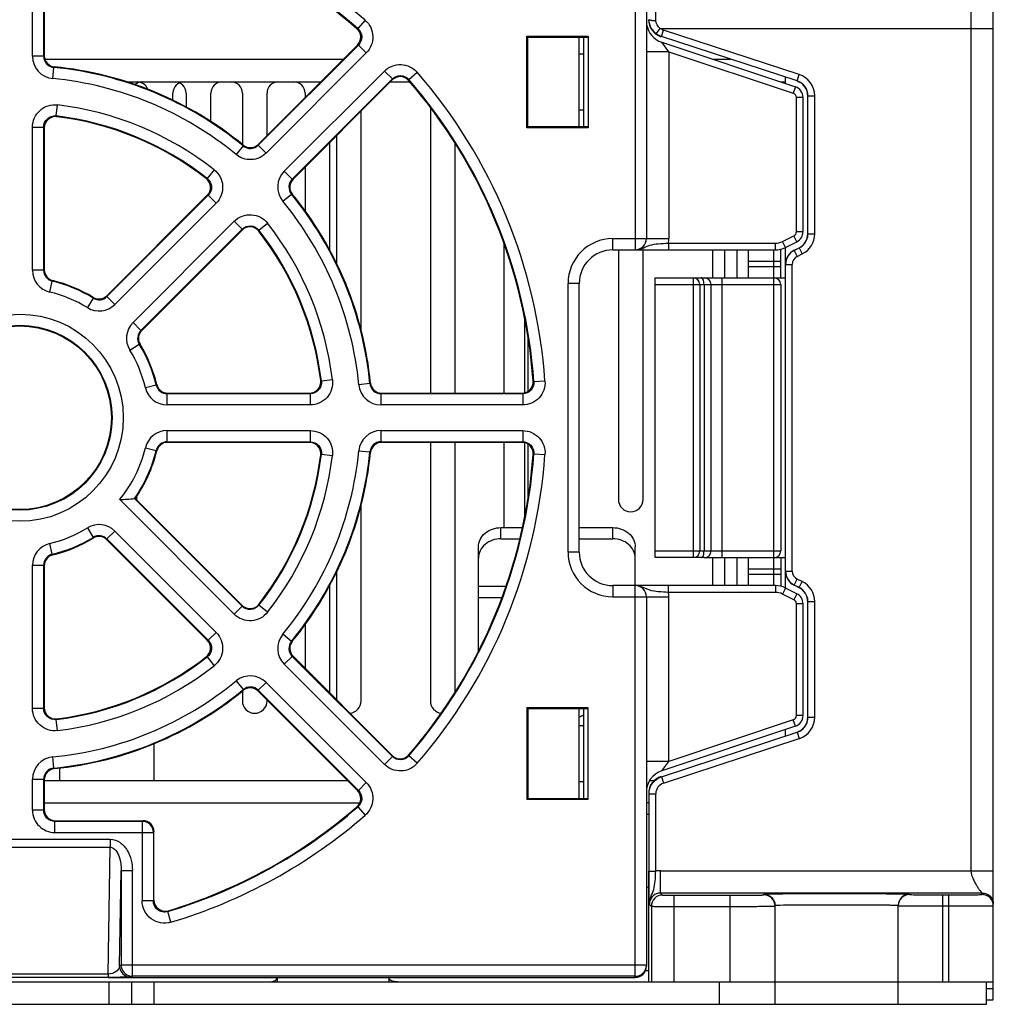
# Model space of a CAD drawing. Header units: inches. Extents: x 0 to 864, y 0 to 559.
# Tile 3 of 23: x 341 to 384, y 137 to 181. Entities that reach past the tile are written whole.
import ezdxf

# ---------------------------------------------------------------- set-up
doc = ezdxf.new("R2010")
doc.units = ezdxf.units.IN
doc.header["$LTSCALE"] = 10
doc.header["$MEASUREMENT"] = 0

msp = doc.modelspace()

# ---------------------------------------------------------------- linework, layer by layer
for p, q in [((384.283, 137.33), (384.283, 189.729)), ((383.283, 188.739), (383.283, 143.099)), ((368.283, 188.53), (368.283, 170.83)), ((368.783, 188.03), (368.783, 171.33)), ((341.356, 179.475), (341.356, 185.803)), ((341.856, 179.475), (341.856, 185.803)), ((341.883, 185.774), (341.883, 179.5)), ((356.218, 181.086), (355.891, 180.709)), ((355.891, 180.709), (355.85, 180.708)), ((363.44, 180.373), (366.175, 180.373)), ((363.44, 180.373), (363.483, 180.33)), ((363.44, 176.286), (363.44, 180.373)), ((363.483, 180.33), (366.132, 180.33)), ((363.483, 176.33), (363.483, 180.33)), ((365.783, 176.33), (365.783, 180.33)), ((365.983, 176.33), (365.983, 180.33)), ((366.175, 180.373), (366.132, 180.33)), ((366.175, 180.373), (366.175, 176.286)), ((369.225, 180.482), (369.404, 180.722)), ((369.404, 180.722), (384.283, 180.722)), ((369.453, 180.363), (369.547, 180.648)), ((375.521, 178.374), (369.453, 180.363)), ((375.614, 178.659), (369.547, 180.648)), ((351.44, 175.542), (355.876, 179.978)), ((355.916, 179.979), (351.442, 175.505)), ((355.916, 179.979), (355.876, 179.978)), ((355.916, 179.979), (356.269, 179.626)), ((369.467, 180.102), (375.441, 178.11)), ((369.783, 179.68), (369.467, 180.102)), ((341.856, 179.475), (341.356, 179.475)), ((341.856, 179.475), (341.883, 179.5)), ((356.269, 179.626), (351.795, 175.152)), ((365.783, 179.58), (365.983, 179.58)), ((369.783, 179.68), (368.783, 179.68)), ((369.783, 179.68), (375.347, 177.826)), ((369.783, 179.68), (369.783, 171.33)), ((355.228, 179.33), (341.915, 179.33)), ((342.307, 178.978), (342.334, 179.003)), ((372.546, 179.33), (371.783, 179.33)), ((342.258, 178.481), (342.307, 178.978)), ((352.605, 174.341), (357.08, 178.816)), ((357.08, 178.816), (357.433, 178.463)), ((358.163, 178.437), (358.54, 178.765)), ((375.521, 178.374), (375.614, 178.659)), ((345.579, 178.33), (354.228, 178.33)), ((352.958, 173.988), (357.433, 178.463)), ((357.431, 178.422), (352.995, 173.986)), ((357.339, 178.33), (358.217, 178.33)), ((357.431, 178.422), (357.433, 178.463)), ((358.162, 178.396), (358.163, 178.437)), ((374.783, 178.33), (374.984, 178.33)), ((374.995, 178.259), (374.995, 178.538)), ((347.633, 177.509), (347.633, 177.83)), ((348.223, 177.83), (348.223, 177.209)), ((349.323, 176.562), (349.323, 177.83)), ((350.733, 177.83), (350.733, 175.538)), ((351.833, 175.935), (351.833, 177.83)), ((353.538, 177.83), (353.538, 177.64)), ((375.441, 178.11), (375.347, 177.826)), ((376.003, 177.709), (376.303, 177.709)), ((376.003, 171.543), (376.003, 177.709)), ((376.303, 171.543), (376.303, 177.709)), ((342.415, 176.809), (342.475, 177.305)), ((375.783, 177.636), (375.483, 177.636)), ((375.483, 171.639), (375.483, 177.636)), ((375.783, 171.639), (375.783, 177.636)), ((342.444, 176.778), (342.415, 176.809)), ((356.033, 167.26), (356.033, 177.024)), ((359.133, 177.189), (359.133, 164.43)), ((365.783, 177.08), (365.983, 177.08)), ((341.356, 176.313), (341.856, 176.313)), ((341.356, 169.917), (341.356, 176.313)), ((341.856, 169.917), (341.856, 176.313)), ((341.883, 176.282), (341.856, 176.313)), ((341.883, 176.282), (341.883, 169.938)), ((354.933, 175.924), (354.933, 170.241)), ((363.44, 176.286), (363.483, 176.33)), ((366.175, 176.286), (363.44, 176.286)), ((366.132, 176.33), (363.483, 176.33)), ((366.175, 176.286), (366.132, 176.33)), ((350.77, 175.509), (350.771, 175.472)), ((351.44, 175.542), (351.442, 175.505)), ((351.795, 175.152), (351.442, 175.505)), ((354.638, 170.816), (354.638, 175.629)), ((360.233, 164.43), (360.233, 175.599)), ((350.771, 175.472), (350.454, 175.086)), ((349.469, 174.408), (349.161, 174.015)), ((352.958, 173.988), (352.605, 174.341)), ((353.538, 174.529), (353.538, 172.565)), ((349.161, 174.015), (349.118, 174.013)), ((352.958, 173.988), (352.995, 173.986)), ((352.54, 173.001), (352.926, 173.318)), ((352.926, 173.318), (352.962, 173.316)), ((344.678, 168.781), (349.164, 173.266)), ((349.206, 173.269), (344.683, 168.746)), ((349.559, 172.916), (345.036, 168.393)), ((349.206, 173.269), (349.164, 173.266)), ((349.206, 173.269), (349.559, 172.916)), ((345.846, 167.582), (350.369, 172.105)), ((350.369, 172.105), (350.722, 171.752)), ((351.468, 171.707), (351.861, 172.015)), ((346.199, 167.229), (350.722, 171.752)), ((350.72, 171.711), (346.234, 167.225)), ((350.72, 171.711), (350.722, 171.752)), ((351.467, 171.665), (351.468, 171.707)), ((375.783, 171.639), (375.483, 171.639)), ((376.003, 171.543), (376.303, 171.543)), ((362.408, 171.157), (362.408, 164.43)), ((367.283, 171.33), (369.783, 171.33)), ((367.283, 170.83), (367.283, 171.33)), ((369.77, 171.13), (374.547, 171.13)), ((369.77, 171.13), (369.77, 170.83)), ((374.547, 170.83), (374.547, 171.13)), ((374.86, 171.204), (375.373, 171.46)), ((374.995, 170.935), (374.86, 171.204)), ((374.995, 170.935), (375.507, 171.192)), ((375.507, 171.192), (375.373, 171.46)), ((367.283, 170.83), (374.547, 170.83)), ((367.533, 170.83), (367.533, 159.68)), ((368.633, 159.68), (368.633, 170.83)), ((371.733, 170.83), (371.733, 169.58)), ((372.278, 170.83), (372.278, 169.58)), ((372.833, 169.58), (372.833, 170.83)), ((374.483, 155.83), (374.483, 170.83)), ((374.783, 169.58), (374.783, 170.858)), ((374.995, 170.186), (374.995, 170.935)), ((375.382, 170.812), (375.608, 170.925)), ((375.39, 170.804), (375.382, 170.812)), ((375.39, 170.804), (375.616, 170.917)), ((375.39, 170.804), (375.524, 170.536)), ((375.524, 170.536), (375.75, 170.649)), ((375.616, 170.917), (375.608, 170.925)), ((375.616, 170.917), (375.75, 170.649)), ((373.345, 170.33), (374.783, 170.33)), ((373.345, 170.08), (373.345, 170.33)), ((341.856, 169.917), (341.356, 169.917)), ((341.856, 169.917), (341.883, 169.938)), ((373.345, 170.08), (374.783, 170.08)), ((375.003, 170.178), (375.303, 170.178)), ((375.003, 156.482), (375.003, 170.178)), ((375.303, 156.482), (375.303, 170.178)), ((342.123, 168.945), (342.239, 169.431)), ((342.239, 169.431), (342.265, 169.453)), ((365.783, 169.33), (365.283, 169.33)), ((365.283, 157.33), (365.283, 169.33)), ((365.783, 157.33), (365.783, 169.33)), ((369.171, 169.58), (374.985, 169.58)), ((369.171, 157.08), (369.171, 169.58)), ((370.871, 169.58), (370.871, 157.08)), ((372.171, 157.08), (372.171, 169.58)), ((369.171, 169.28), (374.783, 169.28)), ((371.171, 169.28), (371.171, 157.38)), ((371.358, 169.28), (371.358, 157.38)), ((371.671, 157.38), (371.671, 169.28)), ((374.783, 169.28), (374.783, 157.38)), ((344.068, 168.673), (343.807, 168.248)), ((344.065, 168.707), (344.068, 168.673)), ((344.678, 168.781), (344.683, 168.746)), ((345.036, 168.393), (344.683, 168.746)), ((346.199, 167.229), (345.846, 167.582)), ((363.333, 167.845), (363.333, 164.43)), ((346.199, 167.229), (346.234, 167.225)), ((363.508, 164.518), (363.508, 166.868)), ((345.702, 166.353), (346.127, 166.614)), ((346.127, 166.614), (346.161, 166.612)), ((354.263, 164.962), (354.231, 164.99)), ((354.758, 165.022), (354.263, 164.962)), ((363.755, 164.936), (363.725, 164.965)), ((364.253, 164.971), (363.755, 164.936)), ((346.884, 164.786), (346.399, 164.67)), ((346.907, 164.812), (346.884, 164.786)), ((356.432, 164.853), (355.935, 164.805)), ((356.457, 164.88), (356.432, 164.853)), ((347.392, 164.43), (347.37, 164.402)), ((353.767, 164.402), (347.37, 164.402)), ((347.37, 163.903), (347.37, 164.402)), ((347.392, 164.43), (353.736, 164.43)), ((353.767, 164.402), (353.736, 164.43)), ((353.767, 164.402), (353.767, 163.903)), ((356.954, 164.43), (356.929, 164.402)), ((363.257, 164.402), (356.929, 164.402)), ((356.929, 163.903), (356.929, 164.402)), ((356.954, 164.43), (363.227, 164.43)), ((363.257, 164.402), (363.227, 164.43)), ((363.257, 164.402), (363.257, 163.903)), ((353.767, 163.903), (347.37, 163.903)), ((363.257, 163.903), (356.929, 163.903)), ((347.37, 162.757), (353.767, 162.757)), ((347.37, 162.257), (347.37, 162.757)), ((353.767, 162.757), (353.767, 162.257)), ((356.929, 162.757), (363.257, 162.757)), ((356.929, 162.257), (356.929, 162.757)), ((363.257, 162.757), (363.257, 162.257)), ((346.399, 161.99), (346.884, 161.874)), ((346.884, 161.874), (346.907, 161.848)), ((347.37, 162.257), (353.767, 162.257)), ((347.37, 162.257), (347.392, 162.23)), ((353.736, 162.23), (347.392, 162.23)), ((353.736, 162.23), (353.767, 162.257)), ((355.935, 161.855), (356.432, 161.806)), ((356.929, 162.257), (363.257, 162.257)), ((356.929, 162.257), (356.954, 162.23)), ((363.227, 162.23), (356.954, 162.23)), ((359.133, 162.23), (359.133, 150.68)), ((360.233, 151.06), (360.233, 162.23)), ((362.408, 162.23), (362.408, 158.424)), ((363.227, 162.23), (363.257, 162.257)), ((363.333, 162.23), (363.333, 158.814)), ((363.508, 159.792), (363.508, 162.141)), ((354.231, 161.669), (354.263, 161.698)), ((354.263, 161.698), (354.758, 161.638)), ((356.432, 161.806), (356.457, 161.78)), ((363.725, 161.695), (363.755, 161.723)), ((363.755, 161.723), (364.253, 161.688)), ((350.369, 154.554), (345.251, 159.673)), ((345.921, 159.719), (345.912, 159.718)), ((350.722, 154.907), (345.912, 159.718)), ((345.948, 159.721), (345.921, 159.719)), ((345.948, 159.721), (350.72, 154.949)), ((356.033, 150.68), (356.033, 159.399)), ((343.807, 158.412), (344.068, 157.986)), ((362.283, 158.424), (363.249, 158.424)), ((362.283, 157.924), (362.283, 158.424)), ((365.783, 158.424), (367.283, 158.424)), ((367.283, 157.924), (367.283, 158.424)), ((344.068, 157.986), (344.065, 157.952)), ((344.683, 157.914), (344.678, 157.879)), ((344.683, 157.914), (345.036, 158.267)), ((344.683, 157.914), (349.206, 153.391)), ((345.036, 158.267), (349.559, 153.744)), ((362.283, 157.924), (363.137, 157.924)), ((365.783, 157.924), (367.283, 157.924)), ((342.239, 157.229), (342.123, 157.714)), ((349.164, 153.393), (344.678, 157.879)), ((361.283, 152.904), (361.283, 157.558)), ((368.283, 138.33), (368.283, 157.558)), ((342.265, 157.207), (342.239, 157.229)), ((365.783, 157.33), (365.283, 157.33)), ((369.171, 157.38), (374.783, 157.38)), ((371.371, 157.08), (369.171, 157.08)), ((371.38, 157.08), (374.986, 157.08)), ((371.733, 157.08), (371.733, 155.83)), ((372.278, 157.08), (372.278, 155.83)), ((372.833, 155.83), (372.833, 157.08)), ((374.783, 157.08), (374.783, 155.801)), ((341.356, 156.743), (341.856, 156.743)), ((341.356, 150.346), (341.356, 156.743)), ((341.856, 150.346), (341.856, 156.743)), ((341.883, 156.721), (341.856, 156.743)), ((341.883, 156.721), (341.883, 150.377)), ((373.345, 156.58), (374.783, 156.58)), ((373.345, 156.33), (373.345, 156.58)), ((354.933, 156.418), (354.933, 150.735)), ((374.783, 156.33), (373.345, 156.33)), ((374.995, 155.724), (374.995, 156.474)), ((375.003, 156.482), (375.303, 156.482)), ((354.638, 151.03), (354.638, 155.843)), ((362.508, 155.79), (361.283, 155.79)), ((374.547, 155.83), (367.283, 155.83)), ((367.283, 155.83), (367.283, 155.33)), ((369.77, 155.53), (369.77, 155.83)), ((374.547, 155.83), (374.547, 155.53)), ((374.995, 155.724), (374.86, 155.456)), ((375.507, 155.468), (374.995, 155.724)), ((375.608, 155.735), (375.382, 155.848)), ((375.39, 155.856), (375.524, 156.124)), ((375.616, 155.742), (375.39, 155.856)), ((375.75, 156.011), (375.524, 156.124)), ((375.616, 155.742), (375.75, 156.011)), ((362.33, 155.29), (361.283, 155.29)), ((367.283, 155.33), (369.783, 155.33)), ((368.783, 155.33), (368.783, 138.83)), ((374.547, 155.53), (369.77, 155.53)), ((369.783, 147.979), (369.783, 155.33)), ((375.373, 155.2), (374.86, 155.456)), ((375.507, 155.468), (375.373, 155.2)), ((350.722, 154.907), (350.369, 154.554)), ((350.722, 154.907), (350.72, 154.949)), ((351.468, 154.952), (351.467, 154.995)), ((351.861, 154.644), (351.468, 154.952)), ((375.783, 155.021), (375.483, 155.021)), ((375.483, 150.023), (375.483, 155.021)), ((375.783, 150.023), (375.783, 155.021)), ((376.003, 155.116), (376.303, 155.116)), ((376.003, 149.951), (376.003, 155.116)), ((376.303, 149.951), (376.303, 155.116)), ((353.538, 154.094), (353.538, 152.13)), ((349.559, 153.744), (349.206, 153.391)), ((352.926, 153.342), (352.54, 153.659)), ((349.164, 153.393), (349.206, 153.391)), ((352.962, 153.343), (352.926, 153.342)), ((349.118, 152.647), (349.161, 152.645)), ((349.161, 152.645), (349.469, 152.252)), ((352.605, 152.318), (352.958, 152.672)), ((352.995, 152.673), (352.958, 152.672)), ((357.433, 148.197), (352.958, 152.672)), ((352.995, 152.673), (357.431, 148.237)), ((357.08, 147.844), (352.605, 152.318)), ((350.454, 151.573), (350.771, 151.187)), ((351.442, 151.155), (351.795, 151.508)), ((351.795, 151.508), (356.269, 147.033)), ((350.733, 151.122), (350.733, 150.68)), ((350.771, 151.187), (350.77, 151.151)), ((351.442, 151.155), (351.44, 151.118)), ((355.876, 146.682), (351.44, 151.118)), ((351.442, 151.155), (355.916, 146.68)), ((351.833, 150.68), (351.833, 150.724)), ((341.856, 150.346), (341.356, 150.346)), ((341.856, 150.346), (341.883, 150.377)), ((366.175, 150.373), (363.44, 150.373)), ((363.44, 150.373), (363.483, 150.33)), ((363.44, 150.373), (363.44, 146.286)), ((366.132, 150.33), (363.483, 150.33)), ((363.483, 150.33), (363.483, 146.33)), ((365.783, 146.33), (365.783, 150.33)), ((365.983, 146.33), (365.983, 150.33)), ((366.175, 150.373), (366.132, 150.33)), ((366.175, 146.286), (366.175, 150.373)), ((375.783, 150.023), (375.483, 150.023)), ((342.415, 149.851), (342.444, 149.882)), ((342.475, 149.355), (342.415, 149.851)), ((365.783, 149.58), (365.983, 149.58)), ((375.441, 149.549), (369.467, 147.558)), ((375.347, 149.834), (369.783, 147.979)), ((375.441, 149.549), (375.347, 149.834)), ((376.003, 149.951), (376.303, 149.951)), ((369.453, 147.296), (375.521, 149.286)), ((374.995, 149.122), (374.995, 149.4)), ((375.521, 149.286), (375.614, 149.001)), ((346.783, 148.768), (346.783, 147.13)), ((346.783, 148.768), (346.783, 147.13)), ((369.547, 147.011), (375.614, 149.001)), ((357.433, 148.197), (357.431, 148.237)), ((358.163, 148.223), (358.162, 148.263)), ((358.54, 147.895), (358.163, 148.223)), ((342.307, 147.681), (342.258, 148.178)), ((357.433, 148.197), (357.08, 147.844)), ((369.783, 147.979), (368.783, 147.979)), ((369.467, 147.558), (369.783, 147.979)), ((342.334, 147.656), (342.307, 147.681)), ((342.583, 147.13), (342.583, 147.686)), ((341.356, 145.802), (341.356, 147.184)), ((341.36, 147.184), (341.856, 147.184)), ((341.856, 145.802), (341.856, 147.184)), ((341.883, 147.159), (341.856, 147.184)), ((341.883, 147.159), (341.883, 145.829)), ((341.883, 147.13), (355.427, 147.13)), ((356.269, 147.033), (355.916, 146.68)), ((365.783, 147.08), (365.983, 147.08)), ((368.933, 147.13), (369.14, 147.13)), ((369.453, 147.296), (369.547, 147.011)), ((355.876, 146.682), (355.916, 146.68)), ((368.903, 146.536), (369.203, 146.536)), ((368.903, 143.084), (368.903, 146.536)), ((369.203, 143.084), (369.203, 146.536)), ((341.883, 146.13), (355.979, 146.13)), ((363.44, 146.286), (363.483, 146.33)), ((363.44, 146.286), (366.175, 146.286)), ((363.483, 146.33), (366.132, 146.33)), ((366.175, 146.286), (366.132, 146.33)), ((368.887, 146.13), (368.783, 146.13)), ((341.856, 145.802), (341.356, 145.802)), ((341.883, 145.829), (341.856, 145.802)), ((355.85, 145.951), (355.891, 145.95)), ((355.891, 145.95), (356.218, 145.574)), ((368.783, 145.63), (368.887, 145.63)), ((342.383, 145.33), (342.355, 145.302)), ((346.256, 145.302), (342.355, 145.302)), ((342.355, 144.803), (342.355, 145.302)), ((342.383, 145.33), (346.284, 145.33)), ((346.284, 145.33), (346.256, 145.302)), ((346.256, 145.302), (346.256, 141.751)), ((342.355, 144.803), (346.756, 144.803)), ((346.783, 144.83), (346.756, 144.803)), ((346.756, 144.803), (346.756, 141.751)), ((346.783, 141.788), (346.783, 144.83)), ((336.736, 144.501), (344.831, 144.501)), ((344.831, 144.501), (344.831, 144.148)), ((336.736, 144.148), (344.831, 144.148)), ((344.732, 138.479), (344.831, 144.148)), ((345.244, 138.845), (345.318, 143.105)), ((345.318, 143.105), (345.818, 143.105)), ((345.318, 143.105), (345.318, 138.882)), ((345.818, 138.382), (345.818, 143.105)), ((368.887, 138.13), (368.887, 143.084)), ((368.903, 143.084), (369.203, 143.084)), ((369.414, 143.099), (384.283, 143.099)), ((369.414, 142.099), (369.414, 143.099)), ((383.783, 142.099), (369.414, 142.099)), ((369.414, 142.099), (369.506, 142.008)), ((383.783, 142.034), (383.783, 142.099)), ((346.756, 141.751), (346.256, 141.751)), ((346.756, 141.751), (346.783, 141.788)), ((370.006, 142.003), (372.533, 142.003)), ((370.006, 142.003), (370.006, 138.13)), ((372.533, 138.13), (372.533, 142.003)), ((374.033, 142.016), (374.033, 142.051)), ((380.533, 142.051), (380.533, 142.034)), ((382.033, 142.021), (382.283, 142.021)), ((382.033, 138.13), (382.033, 142.021)), ((382.283, 142.021), (382.283, 138.13)), ((347.399, 141.273), (347.427, 141.31)), ((347.542, 140.795), (347.399, 141.273)), ((368.914, 141.599), (369.006, 141.508)), ((369.006, 141.508), (369.006, 138.13)), ((370.006, 141.503), (372.533, 141.503)), ((374.533, 137.13), (374.533, 141.551)), ((380.033, 137.13), (380.033, 141.534)), ((382.033, 141.521), (382.283, 141.521)), ((345.318, 138.882), (345.244, 138.845)), ((368.783, 138.882), (345.318, 138.882)), ((368.887, 138.63), (368.741, 138.63)), ((297.283, 138.13), (384.283, 138.13)), ((344.732, 138.479), (336.835, 138.479)), ((344.732, 138.333), (336.835, 138.333)), ((344.732, 138.479), (344.732, 138.333)), ((344.732, 138.33), (368.283, 138.33)), ((344.783, 137.13), (344.783, 138.13)), ((345.818, 138.382), (345.744, 138.345)), ((345.783, 138.13), (345.783, 137.13)), ((368.283, 138.382), (345.818, 138.382)), ((346.783, 138.13), (346.783, 137.13)), ((352.283, 138.33), (352.283, 138.13)), ((357.283, 138.33), (357.283, 138.13)), ((372.033, 138.13), (372.033, 137.13)), ((383.983, 137.13), (383.983, 138.13)), ((383.983, 137.83), (384.283, 137.83)), ((383.983, 137.33), (384.283, 137.33)), ((297.583, 137.13), (383.983, 137.13))]:
    msp.add_line(p, q)
for radius in [4.627, 4.128, 4.1]:
    msp.add_circle((340.783, 163.33), radius)
for centre, radius, start, end in [((340.783, 163.33), 23.527, 48.9857, 85.9994), ((340.783, 163.33), 23.028, 49.0006, 85.9994), ((340.783, 163.33), 23, 49.0759, 85.9241), ((369.783, 181.051), 1, 188.9457, 251.5651), ((369.701, 181.122), 0.798, 206.6209, 215.5298), ((369.205, 182.731), 1.66, 267.254, 269.92), ((355.523, 180.331), 0.499, 314.9678, 49.1081), ((369.706, 181.127), 0.805, 215.5842, 233.2685), ((369.705, 181.128), 0.805, 233.3876, 251.7916), ((369.704, 181.126), 0.503, 233.3818, 251.7994), ((342.355, 179.475), 0.998, 179.9843, 264.4555), ((342.353, 179.473), 0.497, 179.7909, 264.6494), ((342.382, 179.5), 0.499, 179.9805, 264.3711), ((340.783, 163.33), 15.75, 50.6484, 84.3516), ((340.783, 163.33), 15.722, 50.5602, 84.4398), ((357.784, 178.069), 0.499, 40.8919, 135.0321), ((340.783, 163.33), 23.527, 3.9991, 40.9992), ((375.303, 177.709), 1, 0.0025, 71.8448), ((340.783, 163.33), 15.223, 50.576, 84.4398), ((346.268, 177.83), 0.5, 90, 130.673), ((346.033, 177.83), 0.5, 20.2857, 90), ((348.133, 177.83), 0.5, 90, 180), ((347.723, 177.83), 0.5, 0, 90), ((349.823, 177.83), 0.5, 90, 180), ((350.233, 177.83), 0.5, 0, 90), ((352.333, 177.83), 0.5, 90, 180), ((353.038, 177.83), 0.5, 0, 90), ((340.783, 163.33), 23, 4.0759, 40.9241), ((340.783, 163.33), 23.028, 4.0006, 40.9994), ((375.305, 177.715), 0.694, 69.594, 71.8449), ((375.303, 177.709), 0.7, 359.9976, 69.6193), ((375.283, 177.636), 0.2, 0, 71.5651), ((375.283, 177.636), 0.5, 0, 71.5651), ((340.783, 163.33), 14.077, 51.9013, 83.0996), ((340.783, 163.33), 13.578, 51.9025, 83.0975), ((342.382, 176.282), 0.499, 82.9235, 180.0374), ((340.783, 163.33), 13.55, 52.0391, 82.9609), ((351.087, 175.895), 0.499, 230.6289, 315.0195), ((351.089, 175.855), 0.497, 230.3463, 315.2138), ((353.311, 173.635), 0.998, 134.9836, 219.5093), ((348.812, 173.619), 0.499, 314.9626, 52.0765), ((353.309, 173.635), 0.497, 134.786, 219.6539), ((353.348, 173.633), 0.499, 134.9805, 219.3711), ((340.783, 163.33), 15.722, 5.5602, 39.4398), ((340.783, 163.33), 15.75, 5.6484, 39.3516), ((340.783, 163.33), 15.223, 5.5567, 39.4358), ((340.783, 163.33), 14.077, 6.8944, 38.1019), ((351.073, 171.358), 0.499, 37.9236, 135.0373), ((340.783, 163.33), 13.55, 7.0391, 37.9609), ((340.783, 163.33), 13.578, 6.9025, 38.0975), ((375.283, 171.639), 0.2, 296.5651, 0), ((375.283, 171.639), 0.5, 296.5651, 0), ((375.303, 171.543), 1, 296.559, 0.0071), ((367.283, 169.33), 2, 90, 180), ((368.283, 171.33), 0.5, 270, 0), ((368.283, 171.33), 1.5, 352.3377, 0), ((374.547, 171.83), 0.7, 270, 296.5651), ((367.283, 169.33), 1.5, 90, 180), ((374.547, 171.83), 1, 270, 296.5651), ((375.703, 170.178), 0.7, 116.5664, 179.9981), ((375.703, 170.178), 0.4, 116.5657, 180.0004), ((342.355, 169.916), 0.998, 179.9929, 256.5861), ((342.353, 169.915), 0.497, 179.8345, 256.7458), ((342.382, 169.938), 0.499, 179.9832, 256.4124), ((340.783, 163.33), 6.272, 58.4209, 76.5791), ((340.783, 163.33), 6.3, 58.6044, 76.3956), ((370.871, 169.28), 0.3, 0, 90), ((371.371, 169.28), 0.3, 0, 90), ((374.483, 169.28), 0.3, 0, 90), ((340.783, 163.33), 5.773, 58.4213, 76.5791), ((344.325, 169.133), 0.499, 238.5876, 315.0168), ((344.33, 169.096), 0.497, 238.2529, 315.1694), ((344.33, 169.098), 0.998, 238.4102, 315.0089), ((346.552, 166.876), 0.998, 134.9884, 211.5725), ((346.55, 166.876), 0.497, 134.8304, 211.7474), ((346.587, 166.872), 0.499, 134.9832, 211.4124), ((340.783, 163.33), 5.773, 13.4167, 31.5829), ((340.783, 163.33), 6.272, 13.4209, 31.5791), ((340.783, 163.33), 6.3, 13.6044, 31.3956), ((353.736, 164.929), 0.499, 269.9626, 7.0765), ((363.227, 164.929), 0.499, 269.9678, 4.1081), ((347.37, 164.901), 0.998, 193.4294, 270.0116), ((347.369, 164.9), 0.497, 193.2529, 270.1694), ((347.392, 164.929), 0.499, 193.5876, 270.0168), ((356.928, 164.901), 0.998, 185.5784, 270.0267), ((356.927, 164.899), 0.497, 185.3463, 270.2138), ((356.954, 164.929), 0.499, 185.6289, 270.0195), ((347.37, 161.758), 0.998, 89.9866, 166.5594), ((356.928, 161.758), 0.998, 89.9819, 174.4952), ((340.783, 163.33), 5.773, 320.6973, 346.586), ((340.783, 163.33), 6.272, 324.8445, 346.5791), ((340.783, 163.33), 6.3, 325.0556, 346.3956), ((347.369, 161.76), 0.497, 89.8304, 166.7474), ((347.392, 161.731), 0.499, 89.9832, 166.4124), ((340.783, 163.33), 15.223, 320.558, 354.437), ((353.736, 161.731), 0.499, 352.9235, 90.0374), ((356.927, 161.76), 0.497, 89.786, 174.6539), ((356.954, 161.731), 0.499, 89.9805, 174.3711), ((363.227, 161.731), 0.499, 355.8919, 90.0322), ((340.783, 163.33), 13.55, 322.0391, 352.9609), ((340.783, 163.33), 13.578, 321.9025, 353.0975), ((340.783, 163.33), 14.077, 321.8946, 353.1021), ((340.783, 163.33), 15.722, 320.5602, 354.4398), ((340.783, 163.33), 15.75, 320.6484, 354.3516), ((340.783, 163.33), 23, 319.0759, 355.9241), ((340.783, 163.33), 23.028, 319.0006, 355.9994), ((340.783, 163.33), 23.527, 318.9993, 355.999), ((344.312, 178.281), 18.632, 272.8882, 274.9257), ((346.498, 159.777), 0.497, 177.5114, 181.784), ((346.499, 159.777), 0.498, 181.8028, 194.5098), ((368.083, 159.68), 0.55, 180, 0), ((340.783, 163.33), 5.773, 283.4138, 301.5802), ((344.33, 157.561), 0.998, 44.9901, 121.5839), ((340.783, 163.33), 6.272, 283.4209, 301.5791), ((340.783, 163.33), 6.3, 283.6044, 301.3956), ((344.325, 157.526), 0.499, 44.9832, 121.4124), ((344.33, 157.563), 0.497, 44.8305, 121.7474), ((342.355, 156.743), 0.998, 103.4416, 180.0134), ((342.353, 156.744), 0.497, 103.2529, 180.1694), ((342.382, 156.721), 0.499, 103.5876, 180.0168), ((367.283, 157.33), 2, 180, 270), ((367.283, 157.33), 1.5, 180, 270), ((370.871, 157.38), 0.3, 270, 0), ((371.371, 157.38), 0.3, 270, 0), ((374.483, 157.38), 0.3, 270, 0), ((375.703, 156.482), 0.7, 180.0019, 243.4337), ((375.703, 156.482), 0.4, 179.9994, 243.4345), ((368.283, 155.33), 0.5, 0, 90), ((374.547, 154.83), 1, 63.4349, 90), ((375.303, 155.116), 1, 359.9926, 63.4412), ((368.283, 155.33), 1.5, 0, 7.6623), ((374.547, 154.83), 0.7, 63.4349, 90), ((375.283, 155.021), 0.5, 0, 63.4349), ((351.073, 155.302), 0.499, 224.9626, 322.0765), ((375.283, 155.021), 0.2, 0, 63.4349), ((353.311, 153.025), 0.998, 140.5633, 225.0249), ((348.812, 153.04), 0.499, 307.9236, 45.0373), ((353.309, 153.024), 0.497, 140.3463, 225.2138), ((353.348, 153.026), 0.499, 140.6289, 225.0195), ((340.783, 163.33), 13.578, 276.9025, 308.0975), ((340.783, 163.33), 13.55, 277.0391, 307.9609), ((340.783, 163.33), 14.077, 276.8949, 308.1022), ((351.088, 150.802), 0.998, 44.9829, 129.5032), ((340.783, 163.33), 15.223, 275.5571, 309.4363), ((351.089, 150.805), 0.497, 44.786, 129.6539), ((340.783, 163.33), 15.722, 275.5602, 309.4398), ((340.783, 163.33), 15.75, 275.6484, 309.3516), ((351.087, 150.765), 0.499, 44.9805, 129.3711), ((351.283, 150.68), 0.55, 180, 0), ((355.483, 150.68), 0.55, 275.2439, 0), ((359.683, 150.68), 0.55, 180, 263.1409), ((342.382, 150.377), 0.499, 179.9626, 277.0765), ((364.783, 152.53), 2.75, 291.3367, 295.8873), ((375.283, 150.023), 0.2, 288.4349, 0), ((375.283, 150.023), 0.5, 288.4349, 0), ((375.303, 149.951), 1, 289.5683, 359.9973), ((375.303, 149.951), 0.7, 306.3742, 359.9975), ((375.305, 149.944), 0.692, 288.1535, 290.5206), ((375.3, 149.955), 0.705, 290.5496, 306.308), ((375.307, 149.939), 0.987, 288.1533, 289.585), ((357.784, 148.59), 0.499, 224.9678, 319.1081), ((342.354, 147.185), 0.998, 95.5747, 180.0263), ((342.353, 147.186), 0.497, 95.3463, 180.2138), ((342.382, 147.16), 0.499, 95.6289, 180.0195), ((369.783, 146.609), 1, 108.4349, 180), ((369.703, 146.536), 0.5, 108.1714, 179.9813), ((355.523, 146.329), 0.499, 310.8919, 45.0321), ((342.355, 145.801), 0.998, 179.9755, 270.0245), ((340.783, 163.33), 23.028, 286.6947, 310.9994), ((340.783, 163.33), 23, 286.7891, 310.9241), ((346.255, 144.801), 0.501, 0.1958, 89.8042), ((340.783, 163.33), 23.527, 286.696, 310.9988), ((369.414, 141.6), 1.499, 90.0067, 98.1051), ((368.783, 142.937), 0.575, 270.0294, 280.4062), ((369.414, 141.599), 0.5, 89.9884, 170.9451), ((347.282, 141.788), 0.499, 179.9287, 286.8604), ((369.414, 141.599), 0.5, 170.9239, 179.9831), ((369.505, 141.508), 0.5, 89.9875, 180.0125), ((374.034, 141.516), 0.5, 359.9833, 90.0189), ((374.035, 141.552), 0.498, 29.9433, 44.997), ((380.533, 141.551), 0.5, 89.9811, 180.0167), ((380.533, 141.534), 0.5, 89.9811, 180.0167), ((383.784, 141.534), 0.5, 359.9833, 90.0189), ((345.745, 138.845), 0.501, 180.058, 191.2855), ((345.744, 138.845), 0.5, 191.2293, 258.7641), ((345.819, 138.882), 0.501, 180.0349, 189.0682), ((345.818, 138.882), 0.5, 189.0473, 269.9844), ((368.283, 138.882), 0.5, 269.9989, 359.9989), ((368.283, 138.83), 0.5, 270.0014, 359.9964), ((345.745, 138.846), 0.501, 258.7119, 269.942)]:
    msp.add_arc(centre, radius, start, end)
for centre, major_axis, ratio, start_param, end_param in [((369.684, 181.11), (0.792, -0.111), 0.999924, -3.002088, -1.748171), ((375.295, 177.703), (-0.567, -0.411), 0.999942, 8.79782, 10.051736), ((375.295, 171.551), (-0.495, 0.495), 0.999924, 9.10305, 10.210138), ((373.336, 170.33), (0, 0.5), 0.017455, -1.570796, 0), ((375.695, 170.186), (-0.495, 0.495), 0.999924, -0.321728, 0.78536), ((373.336, 170.08), (0, 0.5), 0.017455, -3.141593, -1.570796), ((373.336, 156.58), (0, 0.5), 0.017455, -1.570796, 0), ((373.336, 156.33), (0, 0.5), 0.017455, -3.141593, -1.570796), ((375.695, 156.474), (0.495, 0.495), 0.999924, -3.926953, -2.819865), ((375.295, 155.108), (0.495, 0.495), 0.999924, 5.497825, 6.604913), ((375.295, 149.957), (-0.567, 0.411), 0.999942, 8.79782, 10.051736), ((369.687, 146.548), (-0.483, 0.638), 0.999864, -0.330917, 0.923), ((342.384, 145.83), (0.355, 0.355), 0.997265, 2.357564, 3.925621), ((346.283, 144.829), (0.355, 0.355), 0.997265, -0.784029, 0.784029)]:
    msp.add_ellipse(centre, major_axis=major_axis, ratio=ratio, start_param=start_param, end_param=end_param)
for points, knots in [([(369.203, 181.071), (369.203, 181.18), (369.204, 181.565), (369.206, 181.951), (369.209, 182.227)], [0, 0, 0, 0, 0.28236, 1, 1, 1, 1]), ([(356.222, 181.081), (356.324, 180.993), (356.492, 180.77), (356.589, 180.365), (356.518, 179.955), (356.365, 179.722), (356.269, 179.626)], [0, 0, 0, 0, 0.249982, 0.499976, 0.749961, 1, 1, 1, 1]), ([(368.903, 181.123), (368.903, 181.116), (368.929, 181.101), (368.999, 181.083), (369.072, 181.076), (369.126, 181.073)], [0, 0, 0, 0, 0.100985, 0.309255, 1, 1, 1, 1]), ([(355.891, 180.709), (355.991, 180.622), (356.126, 180.352), (356.01, 180.073), (355.916, 179.979)], [0, 0, 0, 0, 0.499998, 1, 1, 1, 1]), ([(357.08, 178.816), (357.176, 178.911), (357.41, 179.065), (357.822, 179.136), (358.228, 179.037), (358.451, 178.867), (358.54, 178.765)], [0, 0, 0, 0, 0.250026, 0.499998, 0.749972, 1, 1, 1, 1]), ([(357.433, 178.463), (357.526, 178.557), (357.805, 178.672), (358.076, 178.538), (358.163, 178.437)], [0, 0, 0, 0, 0.500001, 1, 1, 1, 1]), ([(341.356, 176.313), (341.356, 176.453), (341.417, 176.736), (341.672, 177.083), (342.048, 177.296), (342.336, 177.321), (342.475, 177.305)], [0, 0, 0, 0, 0.250029, 0.500001, 0.749974, 1, 1, 1, 1]), ([(341.856, 176.313), (341.855, 176.45), (341.979, 176.738), (342.279, 176.826), (342.415, 176.809)], [0, 0, 0, 0, 0.500002, 1, 1, 1, 1]), ([(351.795, 175.152), (351.625, 174.982), (351.139, 174.761), (350.636, 174.936), (350.451, 175.089)], [0, 0, 0, 0, 0.499947, 1, 1, 1, 1]), ([(349.469, 174.408), (349.579, 174.321), (349.764, 174.099), (349.88, 173.684), (349.815, 173.257), (349.658, 173.015), (349.559, 172.916)], [0, 0, 0, 0, 0.250027, 0.499999, 0.749971, 1, 1, 1, 1]), ([(349.161, 174.015), (349.269, 173.931), (349.419, 173.656), (349.303, 173.365), (349.206, 173.269)], [0, 0, 0, 0, 0.499998, 1, 1, 1, 1]), ([(350.369, 172.105), (350.468, 172.204), (350.711, 172.361), (351.137, 172.426), (351.552, 172.311), (351.774, 172.126), (351.861, 172.016)], [0, 0, 0, 0, 0.250031, 0.500003, 0.749979, 1, 1, 1, 1]), ([(350.722, 171.752), (350.819, 171.849), (351.11, 171.965), (351.384, 171.815), (351.468, 171.707)], [0, 0, 0, 0, 0.500002, 1, 1, 1, 1]), ([(368.283, 170.83), (368.403, 170.83), (368.577, 170.88), (368.784, 170.979), (369.008, 171.063), (369.341, 171.11), (369.619, 171.124), (369.77, 171.13)], [0, 0, 0, 0, 0.234117, 0.344026, 0.453011, 0.702449, 1, 1, 1, 1]), ([(371.35, 169.395), (371.343, 169.435), (371.328, 169.499), (371.291, 169.562), (371.268, 169.574)], [0, 0, 0, 0, 0.604225, 1, 1, 1, 1]), ([(354.758, 165.02), (354.775, 164.881), (354.749, 164.593), (354.536, 164.218), (354.189, 163.963), (353.906, 163.903), (353.767, 163.903)], [0, 0, 0, 0, 0.250014, 0.499992, 0.749967, 1, 1, 1, 1]), ([(354.263, 164.962), (354.279, 164.826), (354.191, 164.525), (353.904, 164.402), (353.767, 164.402)], [0, 0, 0, 0, 0.499998, 1, 1, 1, 1]), ([(364.253, 164.971), (364.262, 164.835), (364.225, 164.558), (364.008, 164.201), (363.667, 163.959), (363.392, 163.903), (363.257, 163.903)], [0, 0, 0, 0, 0.250022, 0.499998, 0.749972, 1, 1, 1, 1]), ([(363.755, 164.936), (363.764, 164.804), (363.668, 164.518), (363.39, 164.402), (363.257, 164.402)], [0, 0, 0, 0, 0.499998, 1, 1, 1, 1]), ([(353.767, 162.757), (353.906, 162.757), (354.189, 162.697), (354.537, 162.441), (354.749, 162.066), (354.775, 161.778), (354.758, 161.639)], [0, 0, 0, 0, 0.250031, 0.500003, 0.749979, 1, 1, 1, 1]), ([(363.257, 162.757), (363.392, 162.757), (363.667, 162.7), (364.008, 162.459), (364.225, 162.101), (364.262, 161.823), (364.253, 161.688)], [0, 0, 0, 0, 0.250026, 0.499998, 0.749971, 1, 1, 1, 1]), ([(353.767, 162.257), (353.904, 162.258), (354.191, 162.134), (354.279, 161.834), (354.263, 161.698)], [0, 0, 0, 0, 0.500002, 1, 1, 1, 1]), ([(363.257, 162.257), (363.39, 162.258), (363.668, 162.142), (363.764, 161.856), (363.755, 161.723)], [0, 0, 0, 0, 0.500001, 1, 1, 1, 1]), ([(361.283, 157.558), (361.283, 157.671), (361.339, 157.906), (361.644, 158.294), (362.033, 158.424), (362.283, 158.424)], [0, 0, 0, 0, 0.235171, 0.480535, 1, 1, 1, 1]), ([(367.283, 158.424), (367.534, 158.424), (367.923, 158.294), (368.228, 157.906), (368.283, 157.671), (368.283, 157.558)], [0, 0, 0, 0, 0.519465, 0.764829, 1, 1, 1, 1]), ([(362.283, 157.924), (362.033, 157.924), (361.644, 157.794), (361.339, 157.406), (361.283, 157.171), (361.283, 157.058)], [0, 0, 0, 0, 0.519465, 0.764829, 1, 1, 1, 1]), ([(368.283, 157.058), (368.283, 157.171), (368.228, 157.406), (367.923, 157.794), (367.534, 157.924), (367.283, 157.924)], [0, 0, 0, 0, 0.235171, 0.480535, 1, 1, 1, 1]), ([(371.246, 157.08), (371.253, 157.08), (371.294, 157.093), (371.313, 157.136), (371.325, 157.168)], [0, 0, 0, 0, 0.184229, 1, 1, 1, 1]), ([(371.325, 157.168), (371.328, 157.175), (371.339, 157.207), (371.346, 157.239), (371.35, 157.265)], [0, 0, 0, 0, 0.229264, 1, 1, 1, 1]), ([(369.77, 155.53), (369.619, 155.536), (369.341, 155.55), (369.008, 155.597), (368.784, 155.681), (368.577, 155.78), (368.403, 155.83), (368.283, 155.83)], [0, 0, 0, 0, 0.297554, 0.546992, 0.655976, 0.765885, 1, 1, 1, 1]), ([(351.468, 154.952), (351.384, 154.844), (351.11, 154.694), (350.819, 154.81), (350.722, 154.907)], [0, 0, 0, 0, 0.499998, 1, 1, 1, 1]), ([(351.86, 154.643), (351.774, 154.533), (351.552, 154.348), (351.136, 154.233), (350.71, 154.298), (350.468, 154.456), (350.369, 154.554)], [0, 0, 0, 0, 0.250014, 0.499992, 0.749967, 1, 1, 1, 1]), ([(349.559, 153.744), (349.658, 153.645), (349.815, 153.403), (349.88, 152.976), (349.765, 152.561), (349.58, 152.339), (349.47, 152.253)], [0, 0, 0, 0, 0.250031, 0.500004, 0.749979, 1, 1, 1, 1]), ([(349.206, 153.391), (349.303, 153.294), (349.419, 153.004), (349.269, 152.729), (349.161, 152.645)], [0, 0, 0, 0, 0.500002, 1, 1, 1, 1]), ([(342.473, 149.355), (342.335, 149.338), (342.047, 149.364), (341.672, 149.577), (341.417, 149.924), (341.356, 150.207), (341.356, 150.346)], [0, 0, 0, 0, 0.250015, 0.499993, 0.749967, 1, 1, 1, 1]), ([(342.415, 149.851), (342.279, 149.834), (341.979, 149.922), (341.855, 150.21), (341.856, 150.346)], [0, 0, 0, 0, 0.499998, 1, 1, 1, 1]), ([(358.163, 148.223), (358.076, 148.122), (357.805, 147.988), (357.526, 148.103), (357.433, 148.197)], [0, 0, 0, 0, 0.499998, 1, 1, 1, 1]), ([(358.539, 147.895), (358.45, 147.792), (358.227, 147.622), (357.821, 147.524), (357.41, 147.594), (357.176, 147.748), (357.08, 147.844)], [0, 0, 0, 0, 0.250023, 0.499998, 0.749972, 1, 1, 1, 1]), ([(356.269, 147.033), (356.365, 146.938), (356.519, 146.703), (356.59, 146.291), (356.49, 145.885), (356.32, 145.662), (356.218, 145.573)], [0, 0, 0, 0, 0.250026, 0.499998, 0.74997, 1, 1, 1, 1]), ([(355.916, 146.68), (356.01, 146.587), (356.126, 146.308), (355.991, 146.037), (355.891, 145.95)], [0, 0, 0, 0, 0.500001, 1, 1, 1, 1]), ([(342.355, 145.302), (342.228, 145.302), (341.961, 145.408), (341.855, 145.674), (341.856, 145.802)], [0, 0, 0, 0, 0.500001, 1, 1, 1, 1]), ([(344.831, 144.501), (344.985, 144.501), (345.3, 144.387), (345.609, 144.019), (345.782, 143.576), (345.818, 143.261), (345.818, 143.105)], [0, 0, 0, 0, 0.248083, 0.498097, 0.748912, 1, 1, 1, 1]), ([(344.831, 144.148), (345.028, 144.15), (345.231, 143.79), (345.304, 143.416), (345.319, 143.207), (345.318, 143.105)], [0, 0, 0, 0, 0.490902, 0.745708, 1, 1, 1, 1]), ([(368.912, 141.657), (368.911, 141.73), (368.903, 142.205), (368.903, 142.681), (368.903, 143.084)], [0, 0, 0, 0, 0.15202, 1, 1, 1, 1]), ([(368.914, 141.599), (368.91, 141.828), (369.117, 142.153), (369.181, 142.657), (369.196, 142.934), (369.203, 143.084)], [0, 0, 0, 0, 0.452398, 0.702847, 1, 1, 1, 1]), ([(383.283, 143.099), (383.283, 142.966), (383.352, 142.774), (383.466, 142.551), (383.552, 142.406), (383.632, 142.286), (383.692, 142.202), (383.737, 142.151), (383.757, 142.121), (383.783, 142.11), (383.783, 142.099)], [0, 0, 0, 0, 0.353177, 0.51741, 0.666817, 0.79652, 0.900736, 0.941098, 0.972141, 1, 1, 1, 1]), ([(374.033, 142.051), (374.033, 142.054), (374.048, 142.052), (374.064, 142.056), (374.101, 142.057), (374.172, 142.06), (374.296, 142.062), (374.403, 142.064), (374.466, 142.065)], [0, 0, 0, 0, 0.016544, 0.064575, 0.144114, 0.254932, 0.568634, 1, 1, 1, 1]), ([(374.466, 142.065), (374.989, 142.073), (375.856, 142.077), (377.075, 142.08), (377.937, 142.079), (378.61, 142.077), (379.071, 142.075), (379.484, 142.072), (379.838, 142.069), (380.123, 142.065), (380.316, 142.062), (380.427, 142.058), (380.486, 142.058), (380.511, 142.051), (380.533, 142.055), (380.533, 142.051)], [0, 0, 0, 0, 0.258669, 0.428668, 0.602462, 0.684967, 0.761572, 0.830227, 0.889084, 0.936592, 0.971468, 0.983866, 0.992775, 0.998157, 1, 1, 1, 1]), ([(347.543, 140.795), (347.395, 140.75), (347.075, 140.731), (346.637, 140.92), (346.33, 141.285), (346.256, 141.597), (346.256, 141.751)], [0, 0, 0, 0, 0.250026, 0.500005, 0.749982, 1, 1, 1, 1]), ([(347.399, 141.273), (347.325, 141.25), (347.165, 141.24), (346.945, 141.334), (346.791, 141.518), (346.755, 141.674), (346.756, 141.751)], [0, 0, 0, 0, 0.249873, 0.500001, 0.750129, 1, 1, 1, 1]), ([(369.506, 142.008), (369.508, 142.005), (369.523, 142.009), (369.55, 142.004), (369.597, 142.006), (369.686, 142.004), (369.825, 142.004), (369.942, 142.003), (370.006, 142.003)], [0, 0, 0, 0, 0.02078, 0.078705, 0.17165, 0.296106, 0.61934, 1, 1, 1, 1]), ([(372.533, 142.003), (372.725, 142.003), (373.003, 142.004), (373.356, 142.005), (373.581, 142.007), (373.764, 142.009), (373.89, 142.01), (373.963, 142.013), (374.002, 142.012), (374.018, 142.017), (374.033, 142.014), (374.033, 142.016)], [0, 0, 0, 0, 0.382656, 0.555482, 0.706954, 0.831338, 0.923745, 0.956831, 0.98068, 0.995111, 1, 1, 1, 1]), ([(380.533, 142.034), (380.533, 142.031), (380.549, 142.034), (380.565, 142.029), (380.603, 142.03), (380.676, 142.027), (380.803, 142.026), (380.986, 142.024), (381.211, 142.023), (381.564, 142.021), (381.842, 142.021), (382.033, 142.021)], [0, 0, 0, 0, 0.004913, 0.019336, 0.043168, 0.076245, 0.168659, 0.293043, 0.444509, 0.617335, 1, 1, 1, 1]), ([(382.283, 142.021), (382.475, 142.021), (382.753, 142.021), (383.106, 142.023), (383.331, 142.024), (383.514, 142.026), (383.64, 142.027), (383.713, 142.03), (383.752, 142.029), (383.768, 142.034), (383.783, 142.031), (383.783, 142.034)], [0, 0, 0, 0, 0.382665, 0.555491, 0.706957, 0.831341, 0.923755, 0.956832, 0.980664, 0.995087, 1, 1, 1, 1]), ([(369.006, 141.508), (369.012, 141.504), (369.04, 141.51), (369.095, 141.504), (369.188, 141.506), (369.368, 141.503), (369.644, 141.504), (369.879, 141.503), (370.006, 141.503)], [0, 0, 0, 0, 0.020734, 0.07864, 0.171564, 0.296008, 0.619284, 1, 1, 1, 1]), ([(372.533, 141.503), (372.789, 141.503), (373.159, 141.504), (373.63, 141.505), (373.93, 141.507), (374.174, 141.509), (374.343, 141.51), (374.44, 141.513), (374.492, 141.511), (374.513, 141.518), (374.533, 141.513), (374.533, 141.516)], [0, 0, 0, 0, 0.382699, 0.555541, 0.707022, 0.831406, 0.923805, 0.956879, 0.980715, 0.995133, 1, 1, 1, 1]), ([(374.533, 141.551), (374.533, 141.559), (374.583, 141.548), (374.603, 141.558), (374.626, 141.559)], [0, 0, 0, 0, 0.253433, 1, 1, 1, 1]), ([(374.626, 141.559), (375.002, 141.573), (375.679, 141.574), (376.684, 141.58), (377.474, 141.58), (378.114, 141.578), (378.565, 141.576), (378.974, 141.574), (379.328, 141.571), (379.616, 141.566), (379.812, 141.563), (379.925, 141.558), (379.985, 141.559), (380.01, 141.552), (380.033, 141.555), (380.033, 141.551)], [0, 0, 0, 0, 0.208504, 0.375562, 0.557476, 0.646704, 0.730911, 0.807369, 0.873614, 0.927505, 0.967292, 0.981486, 0.991703, 0.99788, 1, 1, 1, 1]), ([(380.033, 141.534), (380.033, 141.53), (380.054, 141.535), (380.075, 141.529), (380.127, 141.531), (380.224, 141.527), (380.392, 141.527), (380.637, 141.524), (380.937, 141.523), (381.408, 141.521), (381.778, 141.521), (382.033, 141.521)], [0, 0, 0, 0, 0.00488, 0.019295, 0.043122, 0.076192, 0.168593, 0.292979, 0.444459, 0.617301, 1, 1, 1, 1]), ([(382.283, 141.521), (382.539, 141.521), (382.909, 141.521), (383.38, 141.523), (383.68, 141.524), (383.924, 141.527), (384.093, 141.527), (384.19, 141.531), (384.241, 141.529), (384.263, 141.535), (384.283, 141.53), (384.283, 141.534)], [0, 0, 0, 0, 0.382699, 0.555541, 0.707022, 0.831407, 0.923808, 0.956878, 0.980705, 0.99512, 1, 1, 1, 1]), ([(345.228, 138.764), (345.204, 138.698), (345.068, 138.536), (344.86, 138.48), (344.732, 138.479)], [0, 0, 0, 0, 0.355999, 1, 1, 1, 1]), ([(345.594, 138.339), (345.548, 138.338), (345.26, 138.334), (344.973, 138.333), (344.732, 138.333)], [0, 0, 0, 0, 0.162453, 1, 1, 1, 1]), ([(345.735, 138.344), (345.728, 138.343), (345.682, 138.34), (345.635, 138.34), (345.594, 138.339)], [0, 0, 0, 0, 0.136742, 1, 1, 1, 1]), ([(345.744, 138.345), (345.743, 138.345), (345.74, 138.344), (345.737, 138.344), (345.735, 138.344)], [0, 0, 0, 0, 0.330116, 1, 1, 1, 1]), ([(351.91, 138.134), (351.954, 138.136), (352.038, 138.141), (352.155, 138.164), (352.257, 138.218), (352.283, 138.291), (352.283, 138.325)], [0, 0, 0, 0, 0.28583, 0.546257, 0.774999, 1, 1, 1, 1]), ([(357.657, 138.134), (357.613, 138.136), (357.529, 138.141), (357.412, 138.164), (357.31, 138.218), (357.283, 138.291), (357.283, 138.325)], [0, 0, 0, 0, 0.28583, 0.546257, 0.774999, 1, 1, 1, 1])]:
    msp.add_open_spline(points, degree=3, knots=knots)
for points in [[(368.988, 180.765), (368.933, 180.874), (368.903, 181.001), (368.903, 181.123)], [(369.404, 180.722), (369.291, 180.795), (369.203, 180.937), (369.203, 181.071)], [(375.821, 171.072), (375.934, 171.197), (376.003, 171.375), (376.003, 171.543)], [(375.616, 170.917), (375.692, 170.955), (375.763, 171.009), (375.821, 171.072)], [(371.268, 169.574), (371.261, 169.578), (371.253, 169.58), (371.246, 169.58)], [(371.358, 169.28), (371.358, 169.318), (371.355, 169.357), (371.35, 169.395)], [(371.35, 157.265), (371.355, 157.303), (371.358, 157.341), (371.358, 157.38)], [(375.821, 155.587), (375.763, 155.65), (375.692, 155.704), (375.616, 155.742)], [(376.003, 155.116), (376.003, 155.284), (375.934, 155.462), (375.821, 155.587)], [(368.903, 146.536), (368.903, 146.66), (368.933, 146.788), (368.989, 146.899)], [(368.989, 146.899), (369.082, 147.08), (369.26, 147.233), (369.453, 147.296)], [(383.783, 142.099), (383.911, 142.099), (384.047, 142.043), (384.137, 141.953)], [(368.914, 141.599), (368.913, 141.619), (368.912, 141.638), (368.912, 141.657)], [(374.033, 142.051), (374.161, 142.051), (374.297, 141.995), (374.387, 141.905)], [(374.466, 141.801), (374.509, 141.726), (374.533, 141.637), (374.533, 141.551)], [(384.137, 141.953), (384.183, 141.907), (384.22, 141.851), (384.245, 141.791)], [(384.245, 141.791), (384.27, 141.731), (384.283, 141.664), (384.283, 141.599)], [(345.244, 138.845), (345.243, 138.818), (345.237, 138.79), (345.228, 138.764)]]:
    msp.add_open_spline(points, degree=3)

doc.saveas('drawing.dxf')
